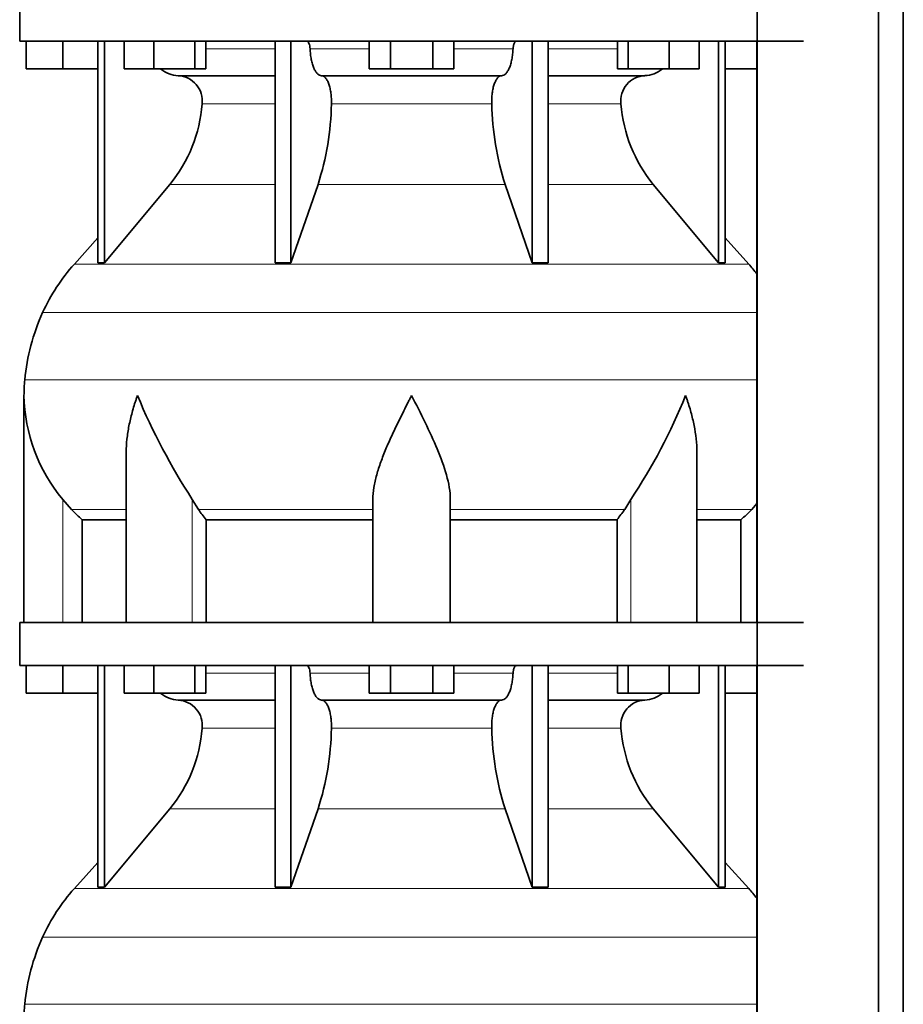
# Model space of a CAD drawing. Header units: millimetres. Extents: x -304 to -45, y -406 to 1007.
# Tile 13 of 27: x -301 to -260, y 298 to 343. Entities that reach past the tile are written whole.
import ezdxf

# ---------------------------------------------------------------- set-up
doc = ezdxf.new("R2010")
doc.units = ezdxf.units.MM
doc.layers.add('MID_134-17', color=7, linetype='Continuous')
doc.layers.add('VSI134_DIFFUSORE', color=7, linetype='Continuous')

# ---------------------------------------------------------------- blocks, each defined once
blk = doc.blocks.new('SE')
at = {"layer": 'MID_134-17', "color": 7, "linetype": 'Continuous', "lineweight": 35}
for p, q in [((-266.746, 783.477), (-266.746, 287.177)), ((-261.119, 287.177), (-261.119, 783.477)), ((-259.96, 287.177), (-259.96, 783.477)), ((-266.76, 342.477), (-266.76, 315.477)), ((-266.76, 313.477), (-266.76, 287.177))]:
    blk.add_line(p, q, dxfattribs=at)
at = {"layer": 'VSI134_DIFFUSORE', "color": 7, "linetype": 'Continuous', "lineweight": 35}
for p, q in [((-300.999, 344.477), (-300.999, 342.477)), ((-300.999, 342.477), (-264.599, 342.477)), ((-300.699, 341.197), (-300.699, 342.477)), ((-300.699, 341.197), (-300.699, 342.477)), ((-298.999, 341.197), (-298.999, 342.477)), ((-297.364, 342.477), (-297.364, 332.186)), ((-297.058, 342.477), (-297.058, 332.186)), ((-296.15, 341.197), (-296.15, 342.477)), ((-294.762, 341.197), (-294.762, 342.477)), ((-292.866, 341.197), (-292.866, 342.477)), ((-292.358, 341.197), (-292.358, 342.477)), ((-289.138, 342.477), (-289.138, 332.186)), ((-288.399, 342.477), (-288.399, 332.186)), ((-284.762, 341.197), (-284.762, 342.477)), ((-283.78, 341.197), (-283.78, 342.477)), ((-281.817, 341.197), (-281.817, 342.477)), ((-280.836, 341.197), (-280.836, 342.477)), ((-277.199, 342.477), (-277.199, 332.186)), ((-276.459, 342.477), (-276.459, 332.186)), ((-273.24, 341.197), (-273.24, 342.477)), ((-272.732, 341.197), (-272.732, 342.477)), ((-270.836, 341.197), (-270.836, 342.477)), ((-269.448, 341.197), (-269.448, 342.477)), ((-268.539, 342.477), (-268.539, 332.186)), ((-268.233, 342.477), (-268.233, 332.186)), ((-298.999, 341.197), (-300.699, 341.197)), ((-297.364, 341.197), (-298.999, 341.197)), ((-294.762, 341.197), (-296.15, 341.197)), ((-292.866, 341.197), (-294.762, 341.197)), ((-292.358, 341.197), (-292.866, 341.197)), ((-283.78, 341.197), (-284.762, 341.197)), ((-281.817, 341.197), (-283.78, 341.197)), ((-280.836, 341.197), (-281.817, 341.197)), ((-272.732, 341.197), (-273.24, 341.197)), ((-270.836, 341.197), (-272.732, 341.197)), ((-269.448, 341.197), (-270.836, 341.197)), ((-266.76, 341.197), (-268.233, 341.197)), ((-293.634, 340.877), (-289.138, 340.877)), ((-286.981, 340.877), (-278.617, 340.877)), ((-276.459, 340.877), (-271.964, 340.877)), ((-297.058, 332.186), (-294.027, 335.828)), ((-288.399, 332.186), (-287.144, 335.828)), ((-278.454, 335.828), (-277.199, 332.186)), ((-271.571, 335.828), (-268.539, 332.186)), ((-297.364, 333.341), (-298.459, 332.126)), ((-267.139, 332.126), (-268.233, 333.341)), ((-297.364, 332.186), (-297.058, 332.186)), ((-289.138, 332.186), (-288.399, 332.186)), ((-277.199, 332.186), (-276.459, 332.186)), ((-268.539, 332.186), (-268.233, 332.186)), ((-300.799, 326.024), (-300.799, 315.477)), ((-296.054, 323.348), (-296.054, 315.477)), ((-269.544, 315.477), (-269.544, 323.348)), ((-298.597, 320.737), (-298.999, 321.196)), ((-292.697, 320.737), (-292.981, 321.196)), ((-284.599, 315.477), (-284.599, 321.196)), ((-280.999, 315.477), (-280.999, 321.196)), ((-272.617, 321.196), (-272.901, 320.737)), ((-266.76, 321.012), (-267.001, 320.737)), ((-298.093, 320.248), (-296.054, 320.248)), ((-298.093, 315.477), (-298.093, 320.248)), ((-292.341, 320.248), (-284.599, 320.248)), ((-292.341, 315.477), (-292.341, 320.248)), ((-280.999, 320.248), (-273.257, 320.248)), ((-273.257, 320.248), (-273.257, 315.477)), ((-269.544, 320.248), (-267.504, 320.248)), ((-267.504, 320.248), (-267.504, 315.477)), ((-300.999, 315.477), (-264.599, 315.477)), ((-300.999, 315.477), (-300.999, 313.477)), ((-300.999, 313.477), (-264.599, 313.477)), ((-300.699, 312.197), (-300.699, 313.477)), ((-300.699, 312.197), (-300.699, 313.477)), ((-298.999, 312.197), (-298.999, 313.477)), ((-297.364, 313.477), (-297.364, 303.186)), ((-297.058, 313.477), (-297.058, 303.186)), ((-296.15, 312.197), (-296.15, 313.477)), ((-294.762, 312.197), (-294.762, 313.477)), ((-292.866, 312.197), (-292.866, 313.477)), ((-292.358, 312.197), (-292.358, 313.477)), ((-289.138, 313.477), (-289.138, 303.186)), ((-288.399, 313.477), (-288.399, 303.186)), ((-284.762, 312.197), (-284.762, 313.477)), ((-283.78, 312.197), (-283.78, 313.477)), ((-281.817, 312.197), (-281.817, 313.477)), ((-280.836, 312.197), (-280.836, 313.477)), ((-277.199, 313.477), (-277.199, 303.186)), ((-276.459, 313.477), (-276.459, 303.186)), ((-273.24, 312.197), (-273.24, 313.477)), ((-272.732, 312.197), (-272.732, 313.477)), ((-270.836, 312.197), (-270.836, 313.477)), ((-269.448, 312.197), (-269.448, 313.477)), ((-268.539, 313.477), (-268.539, 303.186)), ((-268.233, 313.477), (-268.233, 303.186)), ((-298.999, 312.197), (-300.699, 312.197)), ((-297.364, 312.197), (-298.999, 312.197)), ((-294.762, 312.197), (-296.15, 312.197)), ((-292.866, 312.197), (-294.762, 312.197)), ((-293.634, 311.877), (-289.138, 311.877)), ((-292.358, 312.197), (-292.866, 312.197)), ((-286.981, 311.877), (-278.617, 311.877)), ((-283.78, 312.197), (-284.762, 312.197)), ((-281.817, 312.197), (-283.78, 312.197)), ((-280.836, 312.197), (-281.817, 312.197)), ((-276.459, 311.877), (-271.964, 311.877)), ((-272.732, 312.197), (-273.24, 312.197)), ((-270.836, 312.197), (-272.732, 312.197)), ((-269.448, 312.197), (-270.836, 312.197)), ((-266.76, 312.197), (-268.233, 312.197)), ((-297.058, 303.186), (-294.027, 306.828)), ((-288.399, 303.186), (-287.144, 306.828)), ((-278.454, 306.828), (-277.199, 303.186)), ((-271.571, 306.828), (-268.539, 303.186)), ((-297.364, 304.341), (-298.459, 303.126)), ((-267.139, 303.126), (-268.233, 304.341)), ((-297.364, 303.186), (-297.058, 303.186)), ((-289.138, 303.186), (-288.399, 303.186)), ((-277.199, 303.186), (-276.459, 303.186)), ((-268.539, 303.186), (-268.233, 303.186))]:
    blk.add_line(p, q, dxfattribs=at)
at = {"layer": 'VSI134_DIFFUSORE', "color": 4, "linetype": 'Continuous', "lineweight": 9}
for p, q in [((-292.358, 342.122), (-289.138, 342.122)), ((-287.513, 342.122), (-284.762, 342.122)), ((-280.836, 342.122), (-278.084, 342.122)), ((-276.459, 342.122), (-273.24, 342.122)), ((-289.138, 339.568), (-292.524, 339.568)), ((-279.077, 339.568), (-286.521, 339.568)), ((-273.073, 339.568), (-276.459, 339.568)), ((-294.027, 335.828), (-289.138, 335.828)), ((-287.144, 335.828), (-278.454, 335.828)), ((-276.459, 335.828), (-271.571, 335.828)), ((-298.459, 332.126), (-267.139, 332.126)), ((-299.932, 329.874), (-266.76, 329.874)), ((-300.764, 326.749), (-266.76, 326.749)), ((-298.999, 315.477), (-298.999, 321.196)), ((-292.981, 315.477), (-292.981, 321.196)), ((-272.617, 315.477), (-272.617, 321.196)), ((-298.597, 320.737), (-296.054, 320.737)), ((-292.697, 320.737), (-284.599, 320.737)), ((-280.999, 320.737), (-272.901, 320.737)), ((-269.544, 320.737), (-267.001, 320.737)), ((-292.358, 313.122), (-289.138, 313.122)), ((-287.513, 313.122), (-284.762, 313.122)), ((-280.836, 313.122), (-278.084, 313.122)), ((-276.459, 313.122), (-273.24, 313.122)), ((-289.138, 310.568), (-292.524, 310.568)), ((-279.077, 310.568), (-286.521, 310.568)), ((-273.073, 310.568), (-276.459, 310.568)), ((-294.027, 306.828), (-289.138, 306.828)), ((-287.144, 306.828), (-278.454, 306.828)), ((-276.459, 306.828), (-271.571, 306.828)), ((-298.459, 303.126), (-267.139, 303.126)), ((-299.932, 300.874), (-266.76, 300.874)), ((-300.764, 297.749), (-266.76, 297.749))]:
    blk.add_line(p, q, dxfattribs=at)
at = {"layer": 'VSI134_DIFFUSORE', "color": 7, "linetype": 'Continuous', "lineweight": 35}
for centre, radius, start, end in [((-293.587, 342.212), 1.336, 230.2819, 268.0094), ((-272.012, 342.214), 1.337, 272.0607, 309.722), ((-293.691, 339.704), 1.174, 353.3223, 87.2173), ((-271.911, 339.708), 1.171, 92.5772, 186.8833), ((-299.185, 340.073), 6.68, 320.5472, 355.6594), ((-299.512, 339.809), 12.994, 342.1602, 358.9354), ((-265.784, 339.859), 13.296, 181.2569, 197.6475), ((-266.391, 340.082), 6.702, 184.3996, 219.3938), ((-291.919, 326.237), 8.8, 138, 155.5912), ((-273.679, 326.237), 8.8, 38.1684, 42), ((-291.008, 325.824), 9.8, 155.5912, 174.5826), ((-293.099, 326.022), 7.7, 174.5826, 180.0016), ((-293.068, 326.157), 7.732, 180.9959, 219.9106), ((-267.86, 337.531), 29.965, 202.585, 213.0327), ((-295.271, 336.229), 27.189, 326.4322, 337.9502), ((-286.069, 325.185), 7.982, 213.8601, 218.2043), ((-279.524, 325.181), 7.975, 321.7938, 326.1418), ((-293.587, 313.212), 1.336, 230.2819, 268.0094), ((-293.691, 310.704), 1.174, 353.3223, 87.2173), ((-271.911, 310.708), 1.171, 92.5772, 186.8833), ((-272.012, 313.214), 1.337, 272.0607, 309.722), ((-299.185, 311.073), 6.68, 320.5472, 355.6594), ((-299.512, 310.809), 12.994, 342.1602, 358.9354), ((-265.784, 310.859), 13.296, 181.2569, 197.6475), ((-266.391, 311.082), 6.702, 184.3996, 219.3938), ((-291.919, 297.237), 8.8, 138, 155.5912), ((-273.679, 297.237), 8.8, 38.1684, 42), ((-291.008, 296.824), 9.8, 155.5912, 174.5826), ((-293.099, 297.022), 7.7, 174.5826, 180.0016)]:
    blk.add_arc(centre, radius, start, end, dxfattribs=at)
for points, knots in [([(-287.666, 342.477), (-287.656, 342.477), (-287.647, 342.475), (-287.629, 342.466), (-287.62, 342.46), (-287.594, 342.434), (-287.577, 342.408), (-287.55, 342.343), (-287.538, 342.304), (-287.521, 342.218), (-287.515, 342.171), (-287.513, 342.122)], [0, 0, 0, 0, 0.125, 0.125, 0.25, 0.25, 0.5, 0.5, 0.75, 0.75, 1, 1, 1, 1]), ([(-286.981, 340.877), (-287.013, 340.877), (-287.045, 340.885), (-287.094, 340.908), (-287.11, 340.918), (-287.141, 340.941), (-287.157, 340.954), (-287.202, 340.999), (-287.231, 341.037), (-287.287, 341.126), (-287.314, 341.177), (-287.362, 341.289), (-287.384, 341.352), (-287.424, 341.487), (-287.442, 341.559), (-287.472, 341.709), (-287.484, 341.789), (-287.503, 341.953), (-287.51, 342.036), (-287.513, 342.122)], [0, 0, 0, 0, 0.125, 0.125, 0.1875, 0.1875, 0.25, 0.25, 0.375, 0.375, 0.5, 0.5, 0.625, 0.625, 0.75, 0.75, 0.875, 0.875, 1, 1, 1, 1]), ([(-278.084, 342.122), (-278.088, 342.036), (-278.095, 341.953), (-278.109, 341.831), (-278.114, 341.791), (-278.126, 341.712), (-278.133, 341.673), (-278.156, 341.559), (-278.173, 341.488), (-278.203, 341.387), (-278.214, 341.355), (-278.236, 341.292), (-278.248, 341.262), (-278.284, 341.177), (-278.31, 341.126), (-278.366, 341.038), (-278.395, 341), (-278.456, 340.939), (-278.488, 340.916), (-278.552, 340.885), (-278.585, 340.877), (-278.617, 340.877)], [0, 0, 0, 0, 0.125, 0.125, 0.1875, 0.1875, 0.25, 0.25, 0.375, 0.375, 0.4375, 0.4375, 0.5, 0.5, 0.625, 0.625, 0.75, 0.75, 0.875, 0.875, 1, 1, 1, 1]), ([(-278.084, 342.122), (-278.082, 342.171), (-278.077, 342.217), (-278.064, 342.282), (-278.059, 342.303), (-278.048, 342.341), (-278.041, 342.359), (-278.027, 342.392), (-278.02, 342.406), (-278.004, 342.431), (-277.995, 342.442), (-277.978, 342.46), (-277.969, 342.466), (-277.951, 342.475), (-277.941, 342.477), (-277.932, 342.477)], [0, 0, 0, 0, 0.25, 0.25, 0.375, 0.375, 0.5, 0.5, 0.625, 0.625, 0.75, 0.75, 0.875, 0.875, 1, 1, 1, 1]), ([(-286.981, 340.877), (-286.965, 340.877), (-286.949, 340.875), (-286.917, 340.866), (-286.901, 340.86), (-286.855, 340.834), (-286.824, 340.809), (-286.766, 340.742), (-286.738, 340.7), (-286.699, 340.628), (-286.687, 340.602), (-286.663, 340.547), (-286.651, 340.517), (-286.619, 340.426), (-286.6, 340.359), (-286.576, 340.252), (-286.568, 340.214), (-286.555, 340.139), (-286.549, 340.1), (-286.534, 339.983), (-286.527, 339.901), (-286.519, 339.735), (-286.518, 339.651), (-286.521, 339.568)], [0, 0, 0, 0, 0.0625, 0.0625, 0.125, 0.125, 0.25, 0.25, 0.375, 0.375, 0.4375, 0.4375, 0.5, 0.5, 0.625, 0.625, 0.6875, 0.6875, 0.75, 0.75, 0.875, 0.875, 1, 1, 1, 1]), ([(-279.077, 339.568), (-279.079, 339.651), (-279.079, 339.734), (-279.073, 339.858), (-279.07, 339.899), (-279.063, 339.981), (-279.059, 340.021), (-279.044, 340.139), (-279.03, 340.215), (-279.006, 340.322), (-278.997, 340.357), (-278.978, 340.424), (-278.958, 340.488), (-278.935, 340.546), (-278.911, 340.602), (-278.899, 340.628), (-278.86, 340.701), (-278.832, 340.742), (-278.774, 340.809), (-278.743, 340.835), (-278.681, 340.869), (-278.649, 340.877), (-278.617, 340.877)], [0, 0, 0, 0, 0.125, 0.125, 0.1875, 0.1875, 0.25, 0.25, 0.375, 0.375, 0.4375, 0.4375, 0.5, 0.5625, 0.5625, 0.625, 0.625, 0.75, 0.75, 0.875, 0.875, 1, 1, 1, 1]), ([(-295.527, 326.022), (-295.546, 325.97), (-295.564, 325.918), (-295.6, 325.814), (-295.617, 325.761), (-295.669, 325.605), (-295.701, 325.501), (-295.792, 325.189), (-295.846, 324.982), (-295.936, 324.567), (-295.972, 324.359), (-296.026, 323.948), (-296.044, 323.744), (-296.053, 323.476), (-296.054, 323.412), (-296.054, 323.347)], [0, 0, 0, 0, 0.03125, 0.03125, 0.0625, 0.0625, 0.125, 0.125, 0.25, 0.25, 0.375, 0.375, 0.5, 0.5, 0.5400162, 0.5400162, 0.5400162, 0.5400162]), ([(-282.799, 326.022), (-282.825, 325.97), (-282.852, 325.918), (-282.905, 325.814), (-282.932, 325.761), (-283.011, 325.605), (-283.064, 325.501), (-283.221, 325.189), (-283.325, 324.982), (-283.527, 324.567), (-283.627, 324.359), (-283.816, 323.948), (-283.906, 323.744), (-284.075, 323.339), (-284.155, 323.138), (-284.263, 322.837), (-284.297, 322.737), (-284.361, 322.537), (-284.392, 322.437), (-284.474, 322.141), (-284.518, 321.947), (-284.581, 321.566), (-284.599, 321.38), (-284.599, 321.196)], [0, 0, 0, 0, 0.03125, 0.03125, 0.0625, 0.0625, 0.125, 0.125, 0.25, 0.25, 0.375, 0.375, 0.5, 0.5, 0.625, 0.625, 0.6875, 0.6875, 0.75, 0.75, 0.875, 0.875, 1, 1, 1, 1]), ([(-280.999, 321.196), (-280.999, 321.563), (-281.069, 321.943), (-281.288, 322.733), (-281.437, 323.136), (-281.945, 324.35), (-282.376, 325.193), (-282.799, 326.022)], [0, 0, 0, 0, 0.25, 0.25, 0.5, 0.5, 1, 1, 1, 1]), ([(-269.544, 323.347), (-269.544, 323.414), (-269.545, 323.482), (-269.562, 323.96), (-269.619, 324.368), (-269.753, 324.985), (-269.806, 325.191), (-269.897, 325.501), (-269.929, 325.605), (-269.98, 325.761), (-270.007, 325.839), (-270.034, 325.918), (-270.052, 325.97), (-270.062, 325.997), (-270.071, 326.022)], [0.4588627, 0.4588627, 0.4588627, 0.4588627, 0.5, 0.5, 0.75, 0.75, 0.875, 0.875, 0.9375, 0.9375, 0.96875, 0.984375, 0.984375, 1, 1, 1, 1]), ([(-287.666, 313.477), (-287.656, 313.477), (-287.647, 313.475), (-287.629, 313.466), (-287.62, 313.46), (-287.594, 313.434), (-287.577, 313.408), (-287.55, 313.343), (-287.538, 313.304), (-287.521, 313.218), (-287.515, 313.171), (-287.513, 313.122)], [0, 0, 0, 0, 0.125, 0.125, 0.25, 0.25, 0.5, 0.5, 0.75, 0.75, 1, 1, 1, 1]), ([(-278.084, 313.122), (-278.082, 313.171), (-278.077, 313.217), (-278.064, 313.282), (-278.059, 313.303), (-278.048, 313.341), (-278.041, 313.359), (-278.027, 313.392), (-278.02, 313.406), (-278.004, 313.431), (-277.995, 313.442), (-277.978, 313.46), (-277.969, 313.466), (-277.951, 313.475), (-277.941, 313.477), (-277.932, 313.477)], [0, 0, 0, 0, 0.25, 0.25, 0.375, 0.375, 0.5, 0.5, 0.625, 0.625, 0.75, 0.75, 0.875, 0.875, 1, 1, 1, 1]), ([(-286.981, 311.877), (-287.013, 311.877), (-287.045, 311.885), (-287.094, 311.908), (-287.11, 311.918), (-287.141, 311.941), (-287.157, 311.954), (-287.202, 311.999), (-287.231, 312.037), (-287.287, 312.126), (-287.314, 312.177), (-287.362, 312.289), (-287.384, 312.352), (-287.424, 312.487), (-287.442, 312.559), (-287.472, 312.709), (-287.484, 312.789), (-287.503, 312.953), (-287.51, 313.036), (-287.513, 313.122)], [0, 0, 0, 0, 0.125, 0.125, 0.1875, 0.1875, 0.25, 0.25, 0.375, 0.375, 0.5, 0.5, 0.625, 0.625, 0.75, 0.75, 0.875, 0.875, 1, 1, 1, 1]), ([(-278.084, 313.122), (-278.088, 313.036), (-278.095, 312.953), (-278.109, 312.831), (-278.114, 312.791), (-278.126, 312.712), (-278.133, 312.673), (-278.156, 312.559), (-278.173, 312.488), (-278.203, 312.387), (-278.214, 312.355), (-278.236, 312.292), (-278.248, 312.262), (-278.284, 312.177), (-278.31, 312.126), (-278.366, 312.038), (-278.395, 312), (-278.456, 311.939), (-278.488, 311.916), (-278.552, 311.885), (-278.585, 311.877), (-278.617, 311.877)], [0, 0, 0, 0, 0.125, 0.125, 0.1875, 0.1875, 0.25, 0.25, 0.375, 0.375, 0.4375, 0.4375, 0.5, 0.5, 0.625, 0.625, 0.75, 0.75, 0.875, 0.875, 1, 1, 1, 1]), ([(-286.981, 311.877), (-286.965, 311.877), (-286.949, 311.875), (-286.917, 311.866), (-286.901, 311.86), (-286.855, 311.834), (-286.824, 311.809), (-286.766, 311.742), (-286.738, 311.7), (-286.699, 311.628), (-286.687, 311.602), (-286.663, 311.547), (-286.651, 311.517), (-286.619, 311.426), (-286.6, 311.359), (-286.576, 311.252), (-286.568, 311.214), (-286.555, 311.139), (-286.549, 311.1), (-286.534, 310.983), (-286.527, 310.901), (-286.519, 310.735), (-286.518, 310.651), (-286.521, 310.568)], [0, 0, 0, 0, 0.0625, 0.0625, 0.125, 0.125, 0.25, 0.25, 0.375, 0.375, 0.4375, 0.4375, 0.5, 0.5, 0.625, 0.625, 0.6875, 0.6875, 0.75, 0.75, 0.875, 0.875, 1, 1, 1, 1]), ([(-279.077, 310.568), (-279.079, 310.651), (-279.079, 310.734), (-279.073, 310.858), (-279.07, 310.899), (-279.063, 310.981), (-279.059, 311.021), (-279.044, 311.139), (-279.03, 311.215), (-279.006, 311.322), (-278.997, 311.357), (-278.978, 311.424), (-278.958, 311.488), (-278.935, 311.546), (-278.911, 311.602), (-278.899, 311.628), (-278.86, 311.701), (-278.832, 311.742), (-278.774, 311.809), (-278.743, 311.835), (-278.681, 311.869), (-278.649, 311.877), (-278.617, 311.877)], [0, 0, 0, 0, 0.125, 0.125, 0.1875, 0.1875, 0.25, 0.25, 0.375, 0.375, 0.4375, 0.4375, 0.5, 0.5625, 0.5625, 0.625, 0.625, 0.75, 0.75, 0.875, 0.875, 1, 1, 1, 1])]:
    blk.add_open_spline(points, degree=3, knots=knots, dxfattribs=at)
for points in [[(-298.093, 320.248), (-298.268, 320.405), (-298.435, 320.568), (-298.597, 320.737)], [(-267.001, 320.737), (-267.162, 320.568), (-267.33, 320.405), (-267.504, 320.248)]]:
    blk.add_open_spline(points, degree=3, dxfattribs=at)

msp = doc.modelspace()

# ---------------------------------------------------------------- block references
msp.add_blockref('SE', (0, 0))

doc.saveas('drawing.dxf')
